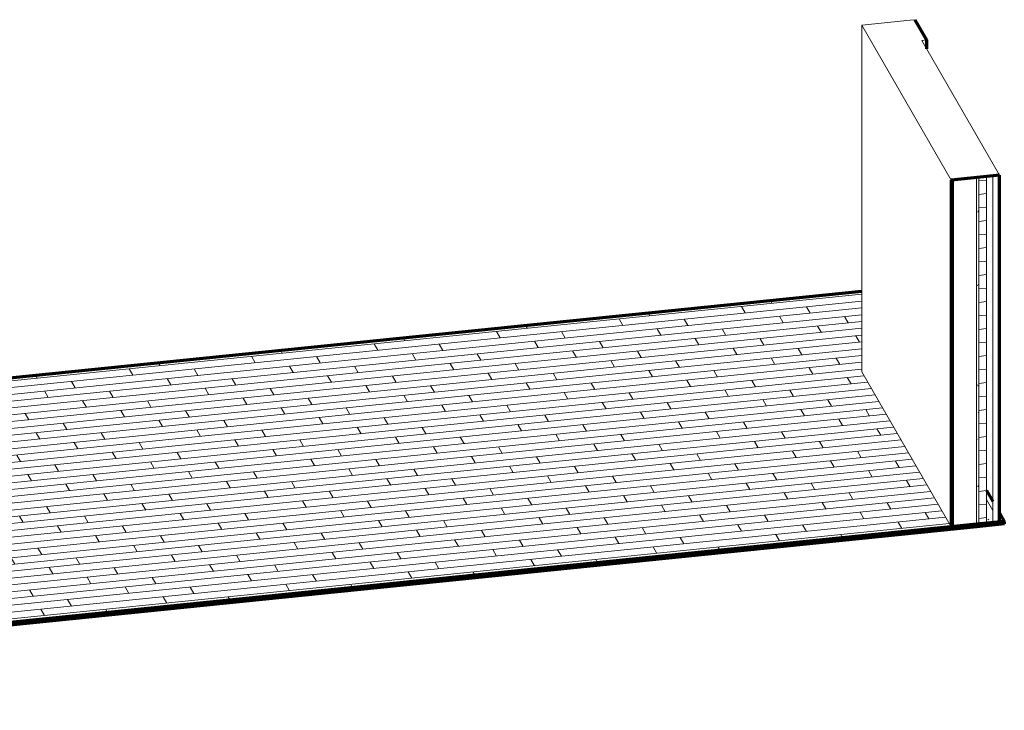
# Model space of a CAD drawing. Header units: inches. Extents: x -723 to 1689, y -292 to 603.
# Tile 21 of 40: x 463 to 713, y -292 to -116. Entities that reach past the tile are written whole.
import ezdxf

# ---------------------------------------------------------------- set-up
doc = ezdxf.new("R2010")
doc.units = ezdxf.units.IN
doc.header["$MEASUREMENT"] = 0
for name, color, linetype, lineweight in [('A-FLOR', 192, 'Continuous', 18), ('A-FLOR-MCUT', 51, 'Continuous', 18), ('A-FLOR-PATT', 8, 'Continuous', 70), ('A-WALL', 113, 'Continuous', 18), ('A-WALL-PATT', 111, 'Continuous', 60)]:
    doc.layers.add(name, color=color, linetype=linetype, lineweight=lineweight)
pattern_1 = [(5.806, (214.247, -83.982), (9.952693, 3.334927), [0.41266, -7.09, 0.41266, -7.09, -40.015]), (5.806, (214.247, -83.982), (9.952693, 3.334927), [-15.006, 0.41266, -14.593, 0.41266, -7.09, -17.507]), (5.806, (214.247, -83.982), (9.952693, 3.334927), [-37.514, 0.41266, -4.589, 0.41266, -12.092]), (123.416, (217.979, -82.441), (-7.130957, 6.161399), [0.37273, -6.404, 0.37273, -6.404, -36.144]), (123.416, (217.979, -82.441), (-7.130957, 6.161399), [-13.554, 0.37273, -13.181, 0.37273, -6.404, -15.813]), (123.416, (217.979, -82.441), (-7.130957, 6.161399), [-33.885, 0.37273, -4.145, 0.37273, -10.922]), (239.812, (219.223, -77.668), (-2.821277, -9.497387), [0.40822, -7.014, 0.40822, -46.599]), (239.812, (219.223, -77.668), (-2.821277, -9.497387), [-7.83, -7.014, 0.40822, -14.436, -24.741]), (239.812, (219.223, -77.668), (-2.821277, -9.497387), [-29.689, 0.40822, -7.014, 0.40822, -16.91]), (239.812, (219.223, -77.668), (-2.821277, -9.497387), [-37.519, -4.54, 0.40822, -11.962])]
pattern_2 = [(50.532, (214.247, -83.982), (8.92327, 0.17869), [0.94353, -10.379]), (1.145, (214.247, -83.982), (-1.72644, 8.56221), [0.74374, -8.181]), (101.398, (214.99, -83.967), (7.19659, 8.7406), [0.72789, -8.007]), (47.066, (214.247, -81.659), (13.27694, -0.5732), [1.423, -15.648]), (97.192, (215.353, -81.707), (11.6278, 12.49807), [1.098, -12.077]), (357.53, (214.247, -81.659), (11.62744, 12.4985), [1.107, -12.182]), (24.708, (215.491, -82.113), (7.42622, -3.92194), [0.95885, -10.547]), (332.159, (215.491, -82.113), (3.02693, 8.731), [0.69983, -7.698]), (70.88, (216.109, -82.44), (10.45297, 4.80947), [0.77011, -8.471]), (39.289, (214.247, -83.982), (0.151653, 3.882661), [0.42083, -7.894, 0.42083, -8.123, -8.448]), (39.289, (214.247, -83.982), (0.151653, 3.882661), [-16.859, 0.42083, -8.028]), (12.659, (214.247, -83.982), (3.272517, 4.914633), [0.41717, -4.412, 0.41717, -7.635, -3.192]), (12.659, (214.247, -83.982), (3.272517, 4.914633), [-12.882, 0.41717, -2.775]), (333.748, (211.472, -84.264), (6.640752, 0.41329), [0.38607, -2.539, 0.38607, -8.739, -12.108]), (333.748, (211.472, -84.264), (6.640752, 0.41329), [-12.05, 0.38607, -11.722]), (322.985, (210.228, -84.391), (7.255036, 1.90023), [0.37907, -3.354, 0.37907, -5.571, -8.443]), (322.985, (210.228, -84.391), (7.255036, 1.90023), [-9.684, 0.37907, -8.064])]

# ---------------------------------------------------------------- blocks, each defined once
blk = doc.blocks.new('ST-VDC-01_ARCH_REF_v001_rvt_rvt-3-3D - L1 - Retail 109')
at = {"layer": 'A-FLOR-PATT', "lineweight": 9}
h = blk.add_hatch(dxfattribs=at)
h.set_pattern_fill('FP_17', color=256, style=0, pattern_type=2)
h.set_pattern_definition([(185.806, (208.788, -244.066), (0.9411984, -1.632161), []), (299.964, (208.788, -244.066), (9.65807, -2.47503), [1.885, -13.192]), (299.964, (194.178, -247.279), (9.65807, -2.47503), [1.885, -13.192])])
h.paths.add_polyline_path([(141.33, -291.11), (593.15, -245.17), (570.44, -205.78), (570.44, -185.33), (254.69, -217.44), (254.69, -224.28), (111.21, -238.86)])
h = blk.add_hatch(dxfattribs=at)
h.set_pattern_fill('FP_18', color=256, style=0, pattern_type=2)
h.set_pattern_definition([(0, (280.7, -398.961), (10.24, 1.075), [0.4224, -7.258, 0.4224, -7.258, -40.96]), (0, (280.7, -398.961), (10.24, 1.075), [-15.36, 0.4224, -14.938, 0.4224, -7.258, -17.92]), (0, (280.7, -398.961), (10.24, 1.075), [-38.4, 0.4224, -4.698, 0.4224, -12.378]), (143.968, (284.54, -398.424), (-7.337185, 3.186645), [0.26116, -4.487, 0.26116, -4.487, -25.325]), (143.968, (284.54, -398.424), (-7.337185, 3.186645), [-9.497, 0.26116, -9.236, 0.26116, -4.487, -11.08]), (143.968, (284.54, -398.424), (-7.337185, 3.186645), [-23.742, 0.26116, -2.904, 0.26116, -7.653]), (216.032, (285.82, -396.273), (-2.903239, -4.2622), [0.26116, -4.487, 0.26116, -4.487, -25.325]), (216.032, (285.82, -396.273), (-2.903239, -4.2622), [-9.497, 0.26116, -9.236, 0.26116, -4.487, -11.08]), (216.032, (285.82, -396.273), (-2.903239, -4.2622), [-23.742, 0.26116, -2.904, 0.26116, -7.653])])
h.paths.add_polyline_path([(602.14, -244.25), (603.72, -244.09), (603.72, -238.7), (602.14, -235.97)])
h.paths.add_polyline_path([(605.42, -243.92), (606.65, -243.79), (605.42, -241.65)])
h = blk.add_hatch(dxfattribs=at)
h.set_pattern_fill('FP_16', color=256, style=0, pattern_type=2)
h.set_pattern_definition(pattern_2)
h.paths.add_polyline_path([(141.33, -291.74), (599.59, -245.15), (599.59, -244.97), (141.33, -291.56)])
h = blk.add_hatch(dxfattribs=at)
h.set_pattern_fill('FP_16', color=256, style=0, pattern_type=2)
h.set_pattern_definition(pattern_2)
h.paths.add_polyline_path([(599.59, -245.15), (606.65, -244.43), (606.65, -243.79), (599.59, -244.51), (599.59, -245.11)])
at = {"layer": 'A-WALL-PATT', "lineweight": 9}
h = blk.add_hatch(dxfattribs=at)
h.set_pattern_fill('FP_10', color=256, style=0, pattern_type=2)
h.set_pattern_definition([(5.81, (579.55, -193.52), (-0.0004, 54.452), []), (90, (579.55, -193.52), (-48.596, -4.94), [])])
h.paths.add_polyline_path([(586.92, -123.79), (586.92, -121.53), (585.69, -121.66)])
h = blk.add_hatch(dxfattribs=at)
h.set_pattern_fill('FP_9', color=256, style=0, pattern_type=2)
h.set_pattern_definition(pattern_1)
h.paths.add_polyline_path([(593.15, -245.17), (593.76, -245.11), (593.76, -157.07), (593.15, -157.14)])
h = blk.add_hatch(dxfattribs=at)
h.set_pattern_fill('FP_9', color=256, style=0, pattern_type=2)
h.set_pattern_definition(pattern_1)
h.paths.add_polyline_path([(599.59, -244.51), (600.2, -244.45), (600.2, -156.42), (599.59, -156.48)])
h = blk.add_hatch(dxfattribs=at)
h.set_pattern_fill('FP_8', color=256, style=0, pattern_type=2)
h.set_pattern_definition([(5.806, (214.247, -83.982), (-6e-06, 3.427582), []), (90, (214.247, -83.982), (-3.671, -0.37324), [])])
h.paths.add_polyline_path([(600.2, -244.45), (602.14, -244.25), (602.14, -156.22), (600.2, -156.42)])
at = {"layer": 'A-FLOR', "color": 250, "lineweight": 70}
for p, q in [((254.69, -217.44), (570.44, -185.33)), ((602.14, -235.97), (603.72, -238.7)), ((605.42, -241.65), (606.65, -243.79)), ((599.59, -244.51), (141.33, -291.11)), ((606.65, -243.79), (599.59, -244.51)), ((606.65, -244.43), (599.59, -245.15)), ((606.65, -243.79), (606.65, -244.43)), ((599.59, -245.15), (141.33, -291.74))]:
    blk.add_line(p, q, dxfattribs=at)
at = {"layer": 'A-FLOR-MCUT', "color": 10}
for p, q in [((599.59, -244.97), (141.33, -291.56)), ((599.59, -244.97), (599.59, -244.51)), ((599.59, -244.51), (599.59, -244.97)), ((599.59, -245.15), (599.59, -244.97)), ((599.59, -244.97), (599.59, -245.15))]:
    blk.add_line(p, q, dxfattribs=at)
at = {"layer": 'A-WALL', "color": 10}
for p, q in [((582.71, -116.5), (570.44, -117.75)), ((582.71, -116.5), (583.95, -116.38)), ((593.15, -157.14), (570.44, -117.75)), ((570.44, -117.75), (570.44, -205.78)), ((586.92, -121.53), (585.69, -121.66)), ((585.69, -121.66), (605.42, -155.89)), ((593.76, -245.11), (593.76, -157.07)), ((599.59, -244.51), (599.59, -156.48)), ((600.2, -244.45), (600.2, -156.42)), ((602.14, -244.25), (602.14, -156.22)), ((603.72, -244.09), (603.72, -156.06)), ((570.44, -205.78), (593.15, -245.17)), ((603.72, -240.97), (602.14, -238.23))]:
    blk.add_line(p, q, dxfattribs=at)
at = {"layer": 'A-WALL', "color": 250, "lineweight": 70}
for p, q in [((583.95, -116.38), (586.92, -121.53)), ((586.92, -121.53), (586.92, -123.79)), ((605.42, -155.89), (593.15, -157.14)), ((593.15, -157.14), (593.15, -245.17)), ((605.42, -243.92), (605.42, -155.89)), ((593.15, -245.17), (600.2, -244.45)), ((600.2, -244.45), (605.42, -243.92))]:
    blk.add_line(p, q, dxfattribs=at)

msp = doc.modelspace()

# ---------------------------------------------------------------- block references
at = {"color": 250, "lineweight": 9}
msp.add_blockref('ST-VDC-01_ARCH_REF_v001_rvt_rvt-3-3D - L1 - Retail 109', (106.404314, 0), dxfattribs=at)

doc.saveas('drawing.dxf')
